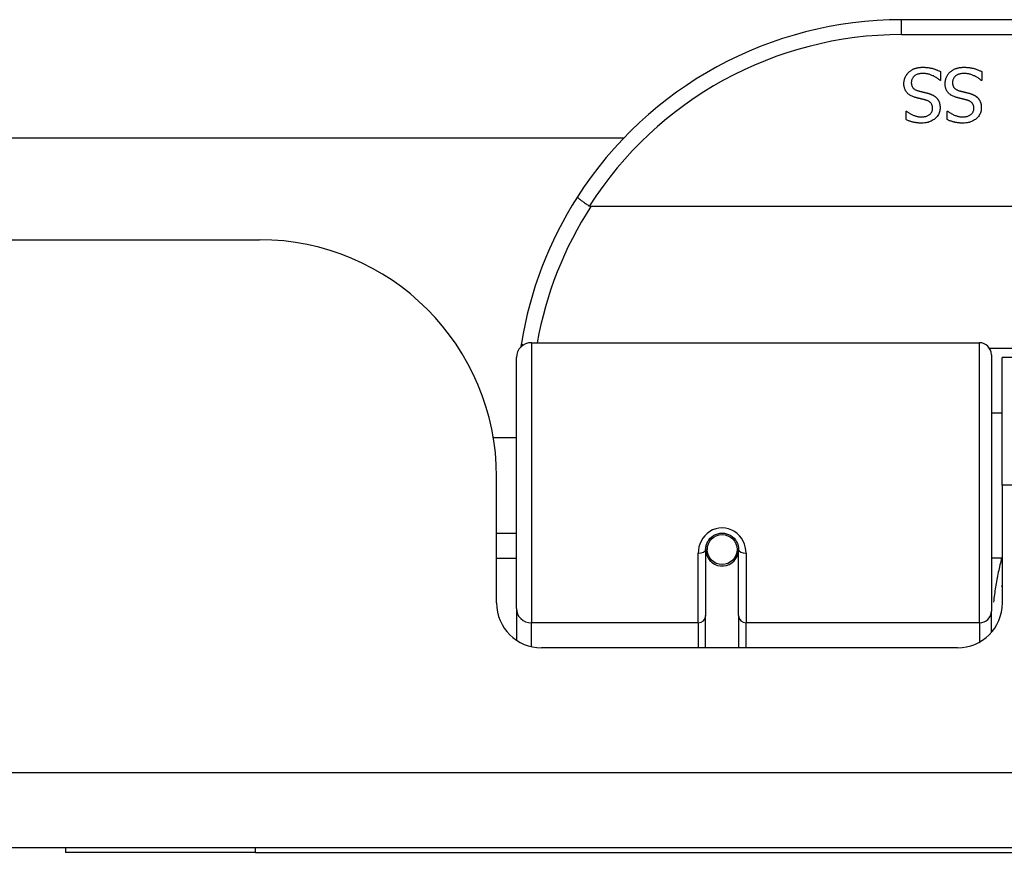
# Model space of a CAD drawing. Header units: inches. Extents: x 20 to 683, y 61 to 320.
# Tile 28 of 256: x 94.69 to 95.98, y 61.18 to 62.27. Entities that reach past the tile are written whole.
import ezdxf

# ---------------------------------------------------------------- set-up
doc = ezdxf.new("R2010")
doc.units = ezdxf.units.IN
doc.header["$MEASUREMENT"] = 0
doc.layers.add('Visible Edges(ANSI)', color=7, linetype='Continuous', lineweight=25)
doc.layers.add('Visible Tangent Edges(ANSI)', color=7, linetype='Continuous', lineweight=25)

msp = doc.modelspace()

# ---------------------------------------------------------------- linework, layer by layer
at = {"layer": 'Visible Edges(ANSI)'}
for p, q in [((97.3459, 62.2732), (95.8498, 62.2732)), ((95.901, 62.205), (95.901, 62.1932)), ((95.9553, 62.205), (95.9553, 62.1932)), ((95.901, 62.1932), (95.9003, 62.1932)), ((95.9553, 62.1932), (95.9546, 62.1932)), ((95.8556, 62.153), (95.8562, 62.153)), ((95.8556, 62.1417), (95.8556, 62.153)), ((95.9098, 62.153), (95.9105, 62.153)), ((95.9098, 62.1417), (95.9098, 62.153)), ((93.9647, 62.1176), (95.4845, 62.1176)), ((97.7547, 62.0275), (95.441, 62.0275)), ((92.4468, 61.9836), (95.0048, 61.9836)), ((95.3626, 61.8482), (95.9522, 61.8482)), ((95.3429, 61.4986), (95.3429, 61.8285)), ((95.9679, 61.8324), (95.9679, 61.4948)), ((95.9823, 61.6606), (95.9823, 61.8286)), ((97.2133, 61.8286), (95.9823, 61.8286)), ((95.9679, 61.7561), (95.9823, 61.7561)), ((95.3125, 61.7236), (95.3429, 61.7236)), ((95.3168, 61.5057), (95.3168, 61.6716)), ((95.9823, 61.6606), (95.9823, 61.5057)), ((95.3168, 61.5977), (95.3429, 61.5977)), ((95.5924, 61.5803), (95.5943, 61.5799)), ((95.5939, 61.58), (95.5939, 61.576)), ((95.5919, 61.576), (95.5919, 61.4891)), ((95.594, 61.5736), (95.5921, 61.5736)), ((95.6329, 61.572), (95.6352, 61.5715)), ((95.6352, 61.4891), (95.6352, 61.576)), ((95.9679, 61.5652), (95.9823, 61.5652)), ((95.3429, 61.5641), (95.3168, 61.5641)), ((95.5979, 61.5641), (95.5955, 61.5641)), ((95.6317, 61.5641), (95.6293, 61.5641)), ((95.3429, 61.4986), (95.3429, 61.4567)), ((95.5919, 61.4466), (95.5919, 61.4891)), ((95.6352, 61.4891), (95.6352, 61.4466)), ((95.9679, 61.467), (95.9679, 61.4948)), ((95.9233, 61.4466), (95.3759, 61.4466)), ((164.0518, 61.1836), (92.4468, 61.1836)), ((94.7493, 61.1836), (94.7493, 61.1776)), ((94.9993, 61.1776), (94.7493, 61.1776)), ((94.9993, 61.1776), (97.9993, 61.1776))]:
    msp.add_line(p, q, dxfattribs=at)
at = {"layer": 'Visible Edges(ANSI)', "flags": 128}
for points in [[(95.8528, 62.189), (95.8528, 62.1897), (95.8529, 62.1904), (95.8529, 62.1911), (95.853, 62.1918), (95.8531, 62.1925), (95.8532, 62.1932), (95.8534, 62.1939), (95.8536, 62.1945), (95.8538, 62.1952), (95.854, 62.1959), (95.8542, 62.1966), (95.8545, 62.1972), (95.8548, 62.1979), (95.8551, 62.1986), (95.8554, 62.1992), (95.8558, 62.1998), (95.8561, 62.2004), (95.8565, 62.201), (95.8569, 62.2015), (95.8574, 62.2021), (95.8578, 62.2026), (95.8583, 62.2031), (95.8587, 62.2036), (95.8592, 62.2041)], [(95.8592, 62.2041), (95.8598, 62.2046), (95.8604, 62.2051), (95.861, 62.2055), (95.8616, 62.206), (95.8622, 62.2064), (95.8629, 62.2068), (95.8635, 62.2072), (95.8642, 62.2076), (95.8648, 62.2079), (95.8655, 62.2083), (95.8662, 62.2086), (95.8669, 62.2088), (95.8677, 62.2091), (95.8684, 62.2094), (95.8692, 62.2096), (95.87, 62.2098), (95.8709, 62.2099), (95.8718, 62.2101), (95.8727, 62.2102), (95.8736, 62.2103), (95.8746, 62.2104), (95.8756, 62.2105), (95.8767, 62.2105), (95.8777, 62.2105)], [(95.8784, 62.2024), (95.8771, 62.2023), (95.8759, 62.2023), (95.8748, 62.2022), (95.8736, 62.202), (95.8726, 62.2018), (95.8716, 62.2015), (95.8706, 62.2013), (95.8697, 62.2009), (95.8688, 62.2005), (95.8681, 62.2001), (95.8673, 62.1996), (95.8666, 62.1991), (95.866, 62.1986), (95.8654, 62.198), (95.8649, 62.1974), (95.8644, 62.1967), (95.864, 62.196), (95.8636, 62.1953), (95.8633, 62.1946), (95.8631, 62.1939), (95.8629, 62.1931), (95.8627, 62.1922), (95.8627, 62.1914), (95.8626, 62.1905)], [(95.8777, 62.2105), (95.879, 62.2105), (95.8802, 62.2105), (95.8814, 62.2104), (95.8826, 62.2103), (95.8837, 62.2102), (95.8848, 62.2101), (95.8859, 62.21), (95.887, 62.2098), (95.888, 62.2096), (95.889, 62.2094), (95.8899, 62.2092), (95.8908, 62.2089), (95.8917, 62.2086), (95.8926, 62.2083), (95.8935, 62.2081), (95.8943, 62.2078), (95.8952, 62.2074), (95.8961, 62.2071), (95.8969, 62.2068), (95.8977, 62.2065), (95.8986, 62.2061), (95.8994, 62.2057), (95.9002, 62.2054), (95.901, 62.205)], [(95.9003, 62.1932), (95.8995, 62.1939), (95.8987, 62.1946), (95.8979, 62.1952), (95.8971, 62.1959), (95.8962, 62.1965), (95.8953, 62.197), (95.8944, 62.1976), (95.8935, 62.1981), (95.8926, 62.1986), (95.8917, 62.1991), (95.8907, 62.1995), (95.8898, 62.1999), (95.8888, 62.2003), (95.8878, 62.2007), (95.8868, 62.201), (95.8859, 62.2013), (95.8849, 62.2015), (95.884, 62.2018), (95.883, 62.2019), (95.8821, 62.2021), (95.8812, 62.2022), (95.8802, 62.2023), (95.8793, 62.2023), (95.8784, 62.2024)], [(95.9071, 62.189), (95.9071, 62.1897), (95.9071, 62.1904), (95.9072, 62.1911), (95.9073, 62.1918), (95.9074, 62.1925), (95.9075, 62.1932), (95.9076, 62.1939), (95.9078, 62.1945), (95.908, 62.1952), (95.9082, 62.1959), (95.9085, 62.1966), (95.9088, 62.1972), (95.9091, 62.1979), (95.9094, 62.1986), (95.9097, 62.1992), (95.91, 62.1998), (95.9104, 62.2004), (95.9108, 62.201), (95.9112, 62.2015), (95.9116, 62.2021), (95.9121, 62.2026), (95.9125, 62.2031), (95.913, 62.2036), (95.9135, 62.2041)], [(95.9135, 62.2041), (95.9141, 62.2046), (95.9147, 62.2051), (95.9153, 62.2055), (95.9159, 62.206), (95.9165, 62.2064), (95.9171, 62.2068), (95.9178, 62.2072), (95.9184, 62.2076), (95.9191, 62.2079), (95.9198, 62.2083), (95.9205, 62.2086), (95.9212, 62.2088), (95.9219, 62.2091), (95.9227, 62.2094), (95.9235, 62.2096), (95.9243, 62.2098), (95.9252, 62.2099), (95.9261, 62.2101), (95.927, 62.2102), (95.9279, 62.2103), (95.9289, 62.2104), (95.9299, 62.2105), (95.9309, 62.2105), (95.932, 62.2105)], [(95.9327, 62.2024), (95.9314, 62.2023), (95.9302, 62.2023), (95.929, 62.2022), (95.9279, 62.202), (95.9268, 62.2018), (95.9258, 62.2015), (95.9249, 62.2013), (95.924, 62.2009), (95.9231, 62.2005), (95.9223, 62.2001), (95.9216, 62.1996), (95.9209, 62.1991), (95.9202, 62.1986), (95.9197, 62.198), (95.9191, 62.1974), (95.9187, 62.1967), (95.9183, 62.196), (95.9179, 62.1953), (95.9176, 62.1946), (95.9173, 62.1939), (95.9171, 62.1931), (95.917, 62.1922), (95.9169, 62.1914), (95.9169, 62.1905)], [(95.932, 62.2105), (95.9333, 62.2105), (95.9345, 62.2105), (95.9357, 62.2104), (95.9369, 62.2103), (95.938, 62.2102), (95.9391, 62.2101), (95.9402, 62.21), (95.9412, 62.2098), (95.9422, 62.2096), (95.9432, 62.2094), (95.9442, 62.2092), (95.9451, 62.2089), (95.946, 62.2086), (95.9469, 62.2083), (95.9478, 62.2081), (95.9486, 62.2078), (95.9495, 62.2074), (95.9503, 62.2071), (95.9512, 62.2068), (95.952, 62.2065), (95.9528, 62.2061), (95.9536, 62.2057), (95.9545, 62.2054), (95.9553, 62.205)], [(95.9546, 62.1932), (95.9538, 62.1939), (95.953, 62.1946), (95.9522, 62.1952), (95.9513, 62.1959), (95.9505, 62.1965), (95.9496, 62.197), (95.9487, 62.1976), (95.9478, 62.1981), (95.9469, 62.1986), (95.946, 62.1991), (95.945, 62.1995), (95.944, 62.1999), (95.9431, 62.2003), (95.9421, 62.2007), (95.9411, 62.201), (95.9402, 62.2013), (95.9392, 62.2015), (95.9382, 62.2018), (95.9373, 62.2019), (95.9364, 62.2021), (95.9354, 62.2022), (95.9345, 62.2023), (95.9336, 62.2023), (95.9327, 62.2024)], [(95.8669, 62.1712), (95.8657, 62.1716), (95.8646, 62.172), (95.8635, 62.1724), (95.8624, 62.1729), (95.8615, 62.1734), (95.8606, 62.174), (95.8597, 62.1746), (95.8589, 62.1752), (95.8581, 62.1758), (95.8574, 62.1765), (95.8568, 62.1772), (95.8562, 62.1779), (95.8557, 62.1787), (95.8552, 62.1795), (95.8547, 62.1803), (95.8543, 62.1812), (95.854, 62.182), (95.8537, 62.183), (95.8534, 62.1839), (95.8532, 62.1849), (95.853, 62.1859), (95.8529, 62.1869), (95.8528, 62.1879), (95.8528, 62.189)], [(95.8626, 62.1905), (95.8626, 62.1898), (95.8627, 62.1892), (95.8628, 62.1885), (95.8629, 62.1879), (95.863, 62.1873), (95.8631, 62.1867), (95.8633, 62.1861), (95.8636, 62.1856), (95.8638, 62.1851), (95.8641, 62.1846), (95.8644, 62.1841), (95.8647, 62.1836), (95.8651, 62.1832), (95.8655, 62.1828), (95.8659, 62.1824), (95.8664, 62.182), (95.8669, 62.1817), (95.8674, 62.1813), (95.868, 62.181), (95.8686, 62.1807), (95.8692, 62.1804), (95.8699, 62.1801), (95.8706, 62.1799), (95.8714, 62.1797)], [(95.9211, 62.1712), (95.92, 62.1716), (95.9188, 62.172), (95.9177, 62.1724), (95.9167, 62.1729), (95.9157, 62.1734), (95.9148, 62.174), (95.914, 62.1746), (95.9132, 62.1752), (95.9124, 62.1758), (95.9117, 62.1765), (95.9111, 62.1772), (95.9105, 62.1779), (95.9099, 62.1787), (95.9094, 62.1795), (95.909, 62.1803), (95.9086, 62.1812), (95.9082, 62.182), (95.9079, 62.183), (95.9077, 62.1839), (95.9074, 62.1849), (95.9073, 62.1859), (95.9072, 62.1869), (95.9071, 62.1879), (95.9071, 62.189)], [(95.9169, 62.1905), (95.9169, 62.1898), (95.917, 62.1892), (95.917, 62.1885), (95.9171, 62.1879), (95.9173, 62.1873), (95.9174, 62.1867), (95.9176, 62.1861), (95.9178, 62.1856), (95.9181, 62.1851), (95.9183, 62.1846), (95.9187, 62.1841), (95.919, 62.1836), (95.9194, 62.1832), (95.9198, 62.1828), (95.9202, 62.1824), (95.9207, 62.182), (95.9212, 62.1817), (95.9217, 62.1813), (95.9223, 62.181), (95.9229, 62.1807), (95.9235, 62.1804), (95.9242, 62.1801), (95.9249, 62.1799), (95.9256, 62.1797)], [(95.8714, 62.1797), (95.8719, 62.1795), (95.8724, 62.1794), (95.873, 62.1792), (95.8735, 62.1791), (95.874, 62.179), (95.8745, 62.1788), (95.875, 62.1787), (95.8755, 62.1786), (95.876, 62.1785), (95.8764, 62.1783), (95.8769, 62.1782), (95.8774, 62.1781), (95.8778, 62.178), (95.8783, 62.1779), (95.8788, 62.1778), (95.8793, 62.1777), (95.8799, 62.1775), (95.8804, 62.1774), (95.881, 62.1772), (95.8816, 62.1771), (95.8822, 62.1769), (95.8828, 62.1768), (95.8835, 62.1766), (95.8842, 62.1765)], [(95.8842, 62.1765), (95.8848, 62.1763), (95.8854, 62.1761), (95.8859, 62.1759), (95.8865, 62.1758), (95.8871, 62.1756), (95.8876, 62.1754), (95.8882, 62.1752), (95.8887, 62.1749), (95.8892, 62.1747), (95.8897, 62.1745), (95.8902, 62.1743), (95.8907, 62.174), (95.8912, 62.1738), (95.8917, 62.1735), (95.8921, 62.1732), (95.8926, 62.1729), (95.893, 62.1726), (95.8935, 62.1723), (95.8939, 62.172), (95.8943, 62.1717), (95.8947, 62.1713), (95.8951, 62.171), (95.8955, 62.1706), (95.8959, 62.1702)], [(95.9256, 62.1797), (95.9262, 62.1795), (95.9267, 62.1794), (95.9272, 62.1792), (95.9277, 62.1791), (95.9283, 62.179), (95.9288, 62.1788), (95.9293, 62.1787), (95.9297, 62.1786), (95.9302, 62.1785), (95.9307, 62.1783), (95.9312, 62.1782), (95.9316, 62.1781), (95.9321, 62.178), (95.9326, 62.1779), (95.9331, 62.1778), (95.9336, 62.1777), (95.9341, 62.1775), (95.9347, 62.1774), (95.9353, 62.1772), (95.9359, 62.1771), (95.9365, 62.1769), (95.9371, 62.1768), (95.9378, 62.1766), (95.9384, 62.1765)], [(95.9384, 62.1765), (95.939, 62.1763), (95.9396, 62.1761), (95.9402, 62.1759), (95.9408, 62.1758), (95.9414, 62.1756), (95.9419, 62.1754), (95.9425, 62.1752), (95.943, 62.1749), (95.9435, 62.1747), (95.944, 62.1745), (95.9445, 62.1743), (95.945, 62.174), (95.9455, 62.1738), (95.946, 62.1735), (95.9464, 62.1732), (95.9469, 62.1729), (95.9473, 62.1726), (95.9477, 62.1723), (95.9482, 62.172), (95.9486, 62.1717), (95.949, 62.1713), (95.9494, 62.171), (95.9498, 62.1706), (95.9501, 62.1702)], [(95.8814, 62.1674), (95.8809, 62.1676), (95.8804, 62.1677), (95.8798, 62.1679), (95.8793, 62.168), (95.8787, 62.1682), (95.8781, 62.1683), (95.8775, 62.1685), (95.8768, 62.1686), (95.8762, 62.1688), (95.8755, 62.1689), (95.8748, 62.1691), (95.8741, 62.1693), (95.8734, 62.1694), (95.8727, 62.1696), (95.872, 62.1698), (95.8714, 62.1699), (95.8707, 62.1701), (95.8701, 62.1703), (95.8695, 62.1704), (95.869, 62.1706), (95.8684, 62.1707), (95.8679, 62.1709), (95.8674, 62.171), (95.8669, 62.1712)], [(95.8906, 62.1564), (95.8906, 62.1571), (95.8906, 62.1579), (95.8905, 62.1585), (95.8904, 62.1592), (95.8902, 62.1598), (95.8901, 62.1604), (95.8898, 62.161), (95.8896, 62.1616), (95.8893, 62.1621), (95.889, 62.1626), (95.8886, 62.1631), (95.8883, 62.1636), (95.8879, 62.164), (95.8874, 62.1644), (95.8869, 62.1648), (95.8864, 62.1652), (95.8859, 62.1655), (95.8854, 62.1659), (95.8848, 62.1662), (95.8842, 62.1665), (95.8835, 62.1667), (95.8828, 62.167), (95.8821, 62.1672), (95.8814, 62.1674)], [(95.8959, 62.1702), (95.8962, 62.1698), (95.8966, 62.1694), (95.8969, 62.169), (95.8972, 62.1685), (95.8975, 62.1681), (95.8978, 62.1676), (95.8981, 62.1672), (95.8984, 62.1667), (95.8986, 62.1662), (95.8988, 62.1657), (95.8991, 62.1652), (95.8993, 62.1647), (95.8995, 62.1642), (95.8996, 62.1636), (95.8998, 62.163), (95.8999, 62.1625), (95.9001, 62.1619), (95.9002, 62.1613), (95.9003, 62.1607), (95.9003, 62.16), (95.9004, 62.1594), (95.9004, 62.1587), (95.9005, 62.1581), (95.9005, 62.1574)], [(95.9357, 62.1674), (95.9352, 62.1676), (95.9346, 62.1677), (95.9341, 62.1679), (95.9335, 62.168), (95.9329, 62.1682), (95.9323, 62.1683), (95.9317, 62.1685), (95.9311, 62.1686), (95.9304, 62.1688), (95.9298, 62.1689), (95.9291, 62.1691), (95.9284, 62.1693), (95.9276, 62.1694), (95.9269, 62.1696), (95.9263, 62.1698), (95.9256, 62.1699), (95.925, 62.1701), (95.9244, 62.1703), (95.9238, 62.1704), (95.9232, 62.1706), (95.9227, 62.1707), (95.9221, 62.1709), (95.9216, 62.171), (95.9211, 62.1712)], [(95.9449, 62.1564), (95.9449, 62.1571), (95.9449, 62.1579), (95.9448, 62.1585), (95.9447, 62.1592), (95.9445, 62.1598), (95.9443, 62.1604), (95.9441, 62.161), (95.9439, 62.1616), (95.9436, 62.1621), (95.9433, 62.1626), (95.9429, 62.1631), (95.9425, 62.1636), (95.9421, 62.164), (95.9417, 62.1644), (95.9412, 62.1648), (95.9407, 62.1652), (95.9402, 62.1655), (95.9396, 62.1659), (95.939, 62.1662), (95.9384, 62.1665), (95.9378, 62.1667), (95.9371, 62.167), (95.9364, 62.1672), (95.9357, 62.1674)], [(95.9501, 62.1702), (95.9505, 62.1698), (95.9508, 62.1694), (95.9512, 62.169), (95.9515, 62.1685), (95.9518, 62.1681), (95.9521, 62.1676), (95.9524, 62.1672), (95.9526, 62.1667), (95.9529, 62.1662), (95.9531, 62.1657), (95.9533, 62.1652), (95.9535, 62.1647), (95.9537, 62.1642), (95.9539, 62.1636), (95.9541, 62.163), (95.9542, 62.1625), (95.9543, 62.1619), (95.9544, 62.1613), (95.9545, 62.1607), (95.9546, 62.16), (95.9547, 62.1594), (95.9547, 62.1587), (95.9547, 62.1581), (95.9547, 62.1574)], [(95.8562, 62.153), (95.8568, 62.1525), (95.8574, 62.152), (95.8581, 62.1515), (95.8587, 62.151), (95.8594, 62.1505), (95.8601, 62.1501), (95.8608, 62.1496), (95.8616, 62.1492), (95.8624, 62.1488), (95.8632, 62.1484), (95.8641, 62.148), (95.8649, 62.1476), (95.8658, 62.1472), (95.8667, 62.1469), (95.8676, 62.1466), (95.8685, 62.1463), (95.8694, 62.1461), (95.8703, 62.1458), (95.8713, 62.1457), (95.8722, 62.1455), (95.8731, 62.1454), (95.8741, 62.1453), (95.875, 62.1453), (95.876, 62.1453)], [(95.876, 62.1453), (95.8771, 62.1453), (95.8781, 62.1454), (95.8791, 62.1455), (95.8801, 62.1456), (95.881, 62.1458), (95.8819, 62.146), (95.8828, 62.1463), (95.8836, 62.1466), (95.8844, 62.147), (95.8852, 62.1474), (95.8859, 62.1479), (95.8866, 62.1483), (95.8872, 62.1489), (95.8878, 62.1494), (95.8884, 62.15), (95.8888, 62.1506), (95.8893, 62.1512), (95.8896, 62.1519), (95.8899, 62.1526), (95.8902, 62.1533), (95.8904, 62.154), (95.8905, 62.1548), (95.8906, 62.1556), (95.8906, 62.1564)], [(95.9005, 62.1574), (95.9004, 62.156), (95.9003, 62.1546), (95.9, 62.1533), (95.8997, 62.152), (95.8993, 62.1507), (95.8988, 62.1495), (95.8982, 62.1483), (95.8975, 62.1471), (95.8967, 62.146), (95.8958, 62.145), (95.8948, 62.1439), (95.8937, 62.1429), (95.8926, 62.142), (95.8914, 62.1412), (95.8902, 62.1404), (95.8889, 62.1397), (95.8875, 62.1391), (95.8861, 62.1386), (95.8847, 62.1381), (95.8832, 62.1378), (95.8816, 62.1375), (95.88, 62.1373), (95.8783, 62.1372), (95.8766, 62.1371)], [(95.9105, 62.153), (95.9111, 62.1525), (95.9117, 62.152), (95.9123, 62.1515), (95.913, 62.151), (95.9137, 62.1505), (95.9144, 62.1501), (95.9151, 62.1496), (95.9159, 62.1492), (95.9167, 62.1488), (95.9175, 62.1484), (95.9183, 62.148), (95.9192, 62.1476), (95.9201, 62.1472), (95.921, 62.1469), (95.9219, 62.1466), (95.9228, 62.1463), (95.9237, 62.1461), (95.9246, 62.1458), (95.9255, 62.1457), (95.9265, 62.1455), (95.9274, 62.1454), (95.9284, 62.1453), (95.9293, 62.1453), (95.9303, 62.1453)], [(95.9303, 62.1453), (95.9313, 62.1453), (95.9324, 62.1454), (95.9334, 62.1455), (95.9344, 62.1456), (95.9353, 62.1458), (95.9362, 62.146), (95.9371, 62.1463), (95.9379, 62.1466), (95.9387, 62.147), (95.9395, 62.1474), (95.9402, 62.1479), (95.9409, 62.1483), (95.9415, 62.1489), (95.9421, 62.1494), (95.9426, 62.15), (95.9431, 62.1506), (95.9435, 62.1512), (95.9439, 62.1519), (95.9442, 62.1526), (95.9445, 62.1533), (95.9447, 62.154), (95.9448, 62.1548), (95.9449, 62.1556), (95.9449, 62.1564)], [(95.9547, 62.1574), (95.9547, 62.156), (95.9546, 62.1546), (95.9543, 62.1533), (95.954, 62.152), (95.9536, 62.1507), (95.9531, 62.1495), (95.9525, 62.1483), (95.9518, 62.1471), (95.951, 62.146), (95.9501, 62.145), (95.9491, 62.1439), (95.948, 62.1429), (95.9469, 62.142), (95.9457, 62.1412), (95.9444, 62.1404), (95.9431, 62.1397), (95.9418, 62.1391), (95.9404, 62.1386), (95.9389, 62.1381), (95.9374, 62.1378), (95.9359, 62.1375), (95.9343, 62.1373), (95.9326, 62.1372), (95.9309, 62.1371)], [(95.8766, 62.1371), (95.8756, 62.1371), (95.8747, 62.1372), (95.8737, 62.1372), (95.8727, 62.1372), (95.8718, 62.1373), (95.8708, 62.1374), (95.8699, 62.1375), (95.869, 62.1376), (95.8681, 62.1378), (95.8672, 62.1379), (95.8663, 62.1381), (95.8654, 62.1383), (95.8645, 62.1385), (95.8636, 62.1387), (95.8628, 62.139), (95.8619, 62.1392), (95.8611, 62.1395), (95.8603, 62.1397), (95.8595, 62.14), (95.8587, 62.1403), (95.8579, 62.1407), (95.8571, 62.141), (95.8563, 62.1413), (95.8556, 62.1417)], [(95.9309, 62.1371), (95.9299, 62.1371), (95.9289, 62.1372), (95.928, 62.1372), (95.927, 62.1372), (95.926, 62.1373), (95.9251, 62.1374), (95.9242, 62.1375), (95.9232, 62.1376), (95.9223, 62.1378), (95.9214, 62.1379), (95.9205, 62.1381), (95.9197, 62.1383), (95.9188, 62.1385), (95.9179, 62.1387), (95.9171, 62.139), (95.9162, 62.1392), (95.9154, 62.1395), (95.9146, 62.1397), (95.9137, 62.14), (95.9129, 62.1403), (95.9121, 62.1407), (95.9114, 62.141), (95.9106, 62.1413), (95.9098, 62.1417)], [(95.4232, 62.04), (95.4232, 62.0399), (95.4232, 62.0397), (95.4233, 62.0396), (95.4235, 62.0393), (95.4238, 62.039), (95.4241, 62.0387), (95.4245, 62.0383), (95.425, 62.0379), (95.4255, 62.0375), (95.4261, 62.037), (95.4267, 62.0365), (95.4274, 62.036), (95.4282, 62.0354), (95.429, 62.0348), (95.4298, 62.0342), (95.4307, 62.0335), (95.4317, 62.0329), (95.4326, 62.0322), (95.4336, 62.0315), (95.4346, 62.0308), (95.4357, 62.0301), (95.4367, 62.0294), (95.4378, 62.0287), (95.4389, 62.028)], [(95.441, 62.0275), (95.4409, 62.0275), (95.4408, 62.0275), (95.4407, 62.0275), (95.4406, 62.0275), (95.4405, 62.0275), (95.4404, 62.0275), (95.4403, 62.0275), (95.4402, 62.0276), (95.4401, 62.0276), (95.4401, 62.0276), (95.44, 62.0276), (95.4399, 62.0276), (95.4398, 62.0276), (95.4397, 62.0277), (95.4396, 62.0277), (95.4395, 62.0277), (95.4395, 62.0278), (95.4394, 62.0278), (95.4393, 62.0278), (95.4392, 62.0279), (95.4391, 62.0279), (95.4391, 62.028), (95.439, 62.028), (95.4389, 62.028)], [(95.3495, 61.8474), (95.3494, 61.8472), (95.3494, 61.847), (95.3494, 61.8468), (95.3493, 61.8466), (95.3493, 61.8463), (95.3493, 61.8461), (95.3492, 61.8459), (95.3492, 61.8457), (95.3492, 61.8455), (95.3491, 61.8453), (95.3491, 61.8451), (95.3491, 61.8449), (95.349, 61.8447), (95.349, 61.8445), (95.349, 61.8443), (95.3489, 61.8441), (95.3489, 61.8438), (95.3489, 61.8436), (95.3488, 61.8434), (95.3488, 61.8432), (95.3488, 61.843), (95.3487, 61.8428), (95.3487, 61.8426), (95.3487, 61.8424)], [(95.5919, 61.576), (95.5921, 61.5786), (95.5926, 61.5813), (95.5934, 61.5838), (95.5946, 61.5863), (95.5961, 61.5887), (95.5979, 61.5909), (95.6, 61.5928), (95.6024, 61.5945), (95.605, 61.5959), (95.6078, 61.5968), (95.6107, 61.5974), (95.6136, 61.5977), (95.6166, 61.5974), (95.6195, 61.5968), (95.6222, 61.5958), (95.6249, 61.5945), (95.6272, 61.5928), (95.6293, 61.5909), (95.6311, 61.5887), (95.6326, 61.5863), (95.6337, 61.5838), (95.6346, 61.5812), (95.6351, 61.5786), (95.6352, 61.576)], [(95.9818, 61.5276), (95.9818, 61.5277), (95.9819, 61.5277), (95.9819, 61.5278), (95.9819, 61.5278), (95.9819, 61.5279), (95.9819, 61.528), (95.982, 61.528), (95.982, 61.5281), (95.982, 61.5281), (95.982, 61.5282), (95.9821, 61.5282), (95.9821, 61.5283), (95.9821, 61.5283), (95.9821, 61.5284), (95.9821, 61.5284), (95.9822, 61.5285), (95.9822, 61.5286), (95.9822, 61.5286), (95.9822, 61.5287), (95.9823, 61.5287), (95.9823, 61.5288), (95.9823, 61.5288), (95.9823, 61.5289), (95.9823, 61.5289)]]:
    msp.add_lwpolyline(points, dxfattribs=at)
at = {"layer": 'Visible Edges(ANSI)'}
msp.add_circle((95.6136, 61.576), 0.0197, dxfattribs=at)
for centre, radius, start, end in [((95.8498, 61.7663), 0.5069, 90, 147.3142), ((95.8498, 61.7663), 0.5069, 147.3142, 170.7932), ((95.0048, 61.6716), 0.312, 0, 90), ((95.3626, 61.8285), 0.0197, 90, 180), ((95.9522, 61.8324), 0.0157, 0, 90), ((95.6136, 61.576), 0.0217, 180, 348.1708), ((95.3759, 61.5057), 0.0591, 180, 270), ((95.9233, 61.5057), 0.0591, 270, 0)]:
    msp.add_arc(centre, radius, start, end, dxfattribs=at)
at = {"layer": 'Visible Tangent Edges(ANSI)'}
for p, q in [((95.8498, 62.2535), (95.8498, 62.2732)), ((95.8498, 62.2535), (97.3459, 62.2535)), ((95.3626, 61.8482), (95.3626, 61.4796)), ((95.9522, 61.4796), (95.9522, 61.8482)), ((97.23, 61.8405), (95.9657, 61.8405)), ((97.2133, 61.6606), (95.9823, 61.6606)), ((95.5821, 61.4796), (95.5821, 61.5713)), ((95.6451, 61.5713), (95.6451, 61.4796)), ((95.3626, 61.4482), (95.3626, 61.4796)), ((95.5821, 61.4796), (95.3626, 61.4796)), ((95.5821, 61.4796), (95.5821, 61.4466)), ((95.9522, 61.4796), (95.6451, 61.4796)), ((95.6451, 61.4466), (95.6451, 61.4796)), ((95.9522, 61.4796), (95.9522, 61.4542)), ((92.4468, 61.2826), (164.0518, 61.2826)), ((94.9993, 61.1776), (94.9993, 61.1836))]:
    msp.add_line(p, q, dxfattribs=at)
at = {"layer": 'Visible Tangent Edges(ANSI)', "flags": 128}
for points in [[(95.6451, 61.5713), (95.6448, 61.5753), (95.6441, 61.5794), (95.6429, 61.5833), (95.6412, 61.5872), (95.6391, 61.5908), (95.6365, 61.5941), (95.6334, 61.5971), (95.63, 61.5997), (95.6262, 61.6017), (95.6221, 61.6033), (95.6179, 61.6042), (95.6136, 61.6046), (95.6093, 61.6042), (95.6051, 61.6033), (95.6011, 61.6018), (95.5973, 61.5997), (95.5938, 61.5972), (95.5907, 61.5942), (95.5881, 61.5908), (95.5859, 61.5872), (95.5842, 61.5833), (95.583, 61.5794), (95.5823, 61.5753), (95.5821, 61.5713)], [(95.9816, 61.5652), (95.9809, 61.5628), (95.9803, 61.5604), (95.9798, 61.558), (95.9792, 61.5557), (95.9786, 61.5533), (95.9781, 61.5509), (95.9776, 61.5485), (95.9771, 61.5461), (95.9766, 61.5436), (95.9761, 61.5412), (95.9756, 61.5388), (95.9752, 61.5364), (95.9747, 61.5339), (95.9743, 61.5315), (95.9739, 61.5291), (95.9735, 61.5266), (95.9731, 61.5242), (95.9727, 61.5217), (95.9724, 61.5193), (95.972, 61.5168), (95.9717, 61.5143), (95.9714, 61.5119), (95.9711, 61.5094), (95.9708, 61.5069)]]:
    msp.add_lwpolyline(points, dxfattribs=at)
at = {"layer": 'Visible Tangent Edges(ANSI)'}
for centre, start, end in [((95.8498, 61.7663), 90, 147.5011), ((95.8498, 61.7625), 147.0552, 169.8777)]:
    msp.add_arc(centre, 0.4872, start, end, dxfattribs=at)
for centre, major_axis, ratio, start_param, end_param in [((95.3689, 61.8442), (-0.0194, 0.0031), 0.187438, 0, 0.544489), ((95.5821, 61.576), (0.00984, 0), 0.476565, 4.712389, 6.283185), ((95.6451, 61.576), (-0.00984, 0), 0.476565, 0, 1.570796), ((95.3626, 61.4986), (-0.0197, 0), 0.965926, 0, 1.570796), ((95.5821, 61.4891), (0.00984, 0), 0.965926, 4.712389, 6.283185), ((95.6451, 61.4891), (-0.00984, 0), 0.965926, 0, 1.570796), ((95.9522, 61.4948), (0.0157, 0), 0.965926, 4.712389, 6.283185)]:
    msp.add_ellipse(centre, major_axis=major_axis, ratio=ratio, start_param=start_param, end_param=end_param, dxfattribs=at)

doc.saveas('drawing.dxf')
